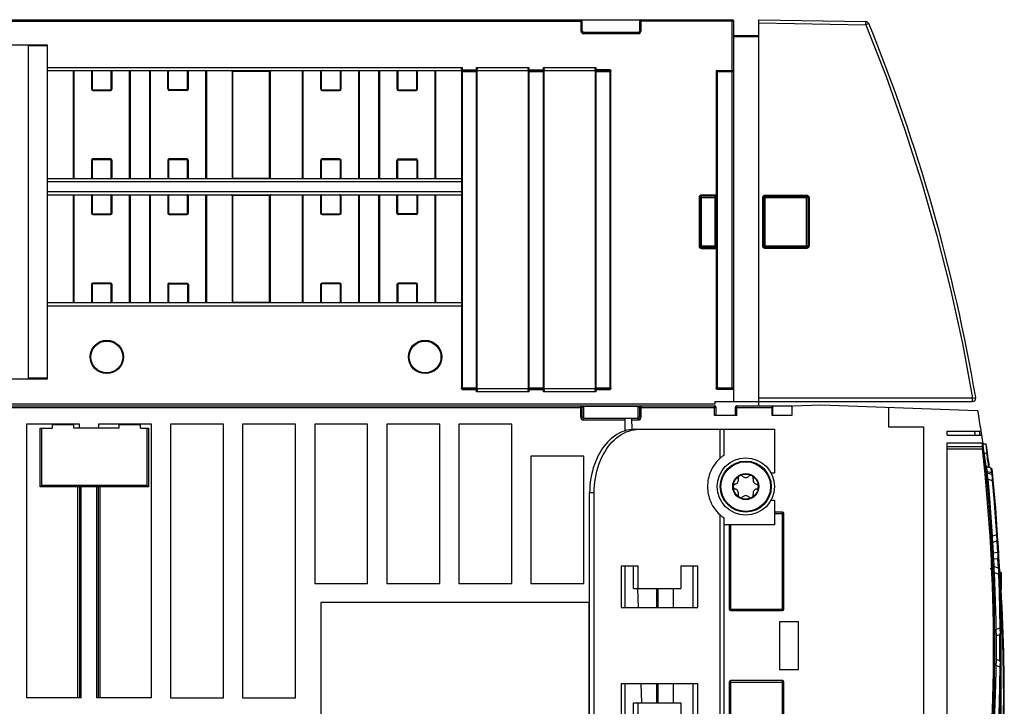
# Model space of a CAD drawing. Extents: x 0 to 420, y 0 to 297.
# Tile 14 of 45: x 162 to 193, y 65 to 87. Entities that reach past the tile are written whole.
import ezdxf

# ---------------------------------------------------------------- set-up
doc = ezdxf.new("R2010")
doc.units = 0
doc.header["$LTSCALE"] = 23.1
doc.layers.get('0').update_dxf_attribs({"linetype": 'CONTINUOUS'})

msp = doc.modelspace()

# ---------------------------------------------------------------- linework, layer by layer
at = {"color": 7, "linetype": 'CONTINUOUS'}
for p, q in [((151.839, 86.77), (184.389, 86.77)), ((179.679, 86.41), (179.679, 86.73)), ((181.479, 86.73), (181.479, 86.41)), ((184.439, 74.774), (184.439, 86.72)), ((185.23, 74.634), (185.23, 86.77)), ((185.23, 86.77), (188.589, 86.712)), ((181.439, 86.37), (179.719, 86.37)), ((184.439, 86.27), (185.23, 86.27)), ((162.879, 85.97), (158.479, 85.97)), ((162.279, 75.484), (162.279, 85.97)), ((162.879, 75.484), (162.879, 85.97)), ((162.879, 85.17), (175.879, 85.17)), ((163.679, 85.17), (163.679, 81.77)), ((164.279, 85.146), (164.279, 84.594)), ((164.879, 84.594), (164.879, 85.146)), ((165.479, 81.77), (165.479, 85.17)), ((166.079, 85.17), (166.079, 81.77)), ((166.679, 84.594), (166.679, 85.146)), ((167.279, 84.594), (167.279, 85.146)), ((167.879, 81.77), (167.879, 85.17)), ((168.679, 85.146), (168.679, 81.794)), ((169.879, 81.794), (169.879, 85.146)), ((170.879, 85.17), (170.879, 81.77)), ((171.479, 85.146), (171.479, 84.594)), ((172.079, 84.594), (172.079, 85.146)), ((172.679, 81.77), (172.679, 85.17)), ((173.279, 85.17), (173.279, 81.77)), ((173.879, 85.146), (173.879, 84.594)), ((174.479, 84.594), (174.479, 85.146)), ((175.079, 81.77), (175.079, 85.17)), ((175.879, 85.205), (175.879, 75.188)), ((176.355, 85.17), (175.903, 85.17)), ((176.379, 75.135), (176.379, 85.205)), ((176.379, 85.17), (177.979, 85.17)), ((177.979, 85.205), (177.979, 75.135)), ((178.455, 85.17), (178.003, 85.17)), ((178.479, 75.135), (178.479, 85.205)), ((178.479, 85.17), (180.079, 85.17)), ((180.079, 85.205), (180.079, 75.135)), ((180.555, 85.17), (180.103, 85.17)), ((180.579, 75.188), (180.579, 85.153)), ((183.889, 85.17), (183.889, 75.188)), ((183.889, 85.17), (184.415, 85.17)), ((183.889, 85.17), (183.913, 85.146)), ((164.303, 84.57), (164.855, 84.57)), ((167.255, 84.57), (166.703, 84.57)), ((171.503, 84.57), (172.055, 84.57)), ((173.903, 84.57), (174.455, 84.57)), ((164.279, 82.346), (164.279, 81.794)), ((164.855, 82.37), (164.303, 82.37)), ((164.879, 81.794), (164.879, 82.346)), ((166.679, 82.346), (166.679, 81.794)), ((167.255, 82.37), (166.703, 82.37)), ((167.279, 81.794), (167.279, 82.346)), ((171.479, 82.346), (171.479, 81.794)), ((172.055, 82.37), (171.503, 82.37)), ((172.079, 81.794), (172.079, 82.346)), ((173.879, 81.77), (173.879, 82.346)), ((173.903, 82.37), (174.455, 82.37)), ((174.479, 82.346), (174.479, 81.77)), ((175.879, 81.77), (162.879, 81.77)), ((162.879, 81.27), (175.879, 81.27)), ((163.679, 81.27), (163.679, 77.87)), ((164.279, 81.246), (164.279, 80.694)), ((164.879, 80.694), (164.879, 81.246)), ((165.479, 77.87), (165.479, 81.27)), ((166.079, 81.27), (166.079, 77.87)), ((166.679, 81.246), (166.679, 80.694)), ((167.279, 80.694), (167.279, 81.246)), ((167.879, 77.87), (167.879, 81.27)), ((168.679, 81.246), (168.679, 77.894)), ((169.879, 77.894), (169.879, 81.246)), ((170.879, 81.27), (170.879, 77.87)), ((171.479, 81.246), (171.479, 80.694)), ((172.079, 80.694), (172.079, 81.246)), ((172.679, 77.87), (172.679, 81.27)), ((173.279, 81.27), (173.279, 77.87)), ((173.879, 80.694), (173.879, 81.27)), ((174.479, 81.27), (174.479, 80.694)), ((175.079, 77.87), (175.079, 81.27)), ((183.389, 81.18), (183.389, 79.66)), ((183.849, 81.22), (183.429, 81.22)), ((185.389, 79.66), (185.389, 81.18)), ((185.429, 81.22), (186.723, 81.22)), ((186.763, 81.18), (186.763, 79.66)), ((164.303, 80.67), (164.855, 80.67)), ((166.703, 80.67), (167.255, 80.67)), ((171.503, 80.67), (172.055, 80.67)), ((174.455, 80.67), (173.903, 80.67)), ((183.429, 79.62), (183.849, 79.62)), ((186.723, 79.62), (185.429, 79.62)), ((164.279, 78.446), (164.279, 77.894)), ((164.855, 78.47), (164.303, 78.47)), ((164.879, 77.894), (164.879, 78.446)), ((166.679, 78.446), (166.679, 77.894)), ((166.703, 78.47), (167.255, 78.47)), ((167.279, 78.446), (167.279, 77.894)), ((171.479, 78.446), (171.479, 77.894)), ((172.055, 78.47), (171.503, 78.47)), ((172.079, 77.894), (172.079, 78.446)), ((173.879, 78.446), (173.879, 77.894)), ((174.455, 78.47), (173.903, 78.47)), ((174.479, 77.894), (174.479, 78.446)), ((175.879, 77.87), (162.879, 77.87)), ((158.479, 75.484), (162.879, 75.484)), ((175.903, 75.17), (176.355, 75.17)), ((177.979, 75.17), (176.379, 75.17)), ((178.003, 75.17), (178.455, 75.17)), ((180.079, 75.17), (178.479, 75.17)), ((180.103, 75.17), (180.555, 75.17)), ((183.913, 75.17), (184.414, 75.17)), ((140.439, 74.634), (183.835, 74.634)), ((183.839, 74.684), (151.839, 74.684)), ((179.679, 74.284), (179.679, 74.584)), ((181.479, 74.584), (181.479, 74.284)), ((183.839, 74.774), (191.942, 74.774)), ((183.839, 74.774), (183.839, 74.684)), ((183.885, 74.334), (183.885, 74.584)), ((184.485, 74.584), (184.485, 74.334)), ((184.535, 74.634), (186.24, 74.634)), ((185.665, 74.334), (185.665, 74.609)), ((186.265, 74.595), (186.265, 74.334)), ((187.169, 74.65), (186.289, 74.62)), ((192.089, 74.478), (187.169, 74.65)), ((189.301, 74.576), (189.301, 73.976)), ((184.535, 74.334), (183.835, 74.334)), ((186.265, 74.334), (185.64, 74.334)), ((162.215, 74.054), (162.215, 65.454)), ((163.879, 74.054), (162.215, 74.054)), ((163.019, 74.034), (163.019, 73.934)), ((163.699, 74.034), (163.019, 74.034)), ((163.699, 73.934), (163.699, 74.034)), ((163.879, 73.934), (163.879, 74.054)), ((164.479, 74.054), (164.479, 73.934)), ((166.143, 74.054), (164.479, 74.054)), ((165.119, 74.034), (165.119, 73.934)), ((165.799, 74.034), (165.119, 74.034)), ((165.799, 73.934), (165.799, 74.034)), ((166.143, 65.454), (166.143, 74.054)), ((166.743, 74.054), (166.743, 65.454)), ((168.407, 74.054), (166.743, 74.054)), ((168.407, 65.454), (168.407, 74.054)), ((169.007, 74.054), (169.007, 65.454)), ((170.671, 74.054), (169.007, 74.054)), ((170.671, 65.454), (170.671, 74.054)), ((171.271, 74.054), (171.271, 69.054)), ((172.935, 74.054), (171.271, 74.054)), ((172.935, 69.054), (172.935, 74.054)), ((173.535, 74.054), (173.535, 69.054)), ((175.199, 74.054), (173.535, 74.054)), ((175.199, 69.054), (175.199, 74.054)), ((175.799, 74.054), (175.799, 69.054)), ((177.463, 74.054), (175.799, 74.054)), ((177.463, 69.054), (177.463, 74.054)), ((181.429, 74.234), (179.729, 74.234)), ((181.025, 73.85), (181.025, 74.234)), ((181.25, 73.893), (181.238, 74.234)), ((189.301, 73.976), (190.401, 73.976)), ((190.401, 73.976), (190.401, 60.316)), ((162.649, 73.934), (163.019, 73.934)), ((162.699, 72.134), (162.699, 73.934)), ((165.119, 73.934), (163.699, 73.934)), ((165.799, 73.934), (166.049, 73.934)), ((165.999, 73.934), (165.999, 72.134)), ((181.324, 73.896), (185.715, 73.896)), ((184.128, 73.896), (184.128, 73.08)), ((185.715, 73.896), (185.715, 72.526)), ((191.139, 73.834), (192.187, 73.834)), ((191.139, 73.714), (191.139, 73.834)), ((191.139, 73.714), (192.211, 73.714)), ((191.139, 73.474), (192.241, 73.474)), ((191.139, 60.576), (191.139, 73.474)), ((191.139, 73.354), (192.247, 73.354)), ((192.353, 73.434), (192.27, 73.434)), ((179.727, 73.054), (178.063, 73.054)), ((178.063, 73.054), (178.063, 69.054)), ((179.727, 69.054), (179.727, 73.054)), ((184.128, 73.08), (184.125, 73.079)), ((192.523, 72.671), (192.385, 72.721)), ((185.604, 72.526), (185.715, 72.526)), ((192.542, 72.471), (192.405, 72.521)), ((162.699, 72.134), (162.649, 72.084)), ((165.999, 72.134), (162.699, 72.134)), ((163.879, 72.084), (163.879, 65.454)), ((164.479, 65.454), (164.479, 72.084)), ((165.999, 72.134), (166.049, 72.084)), ((192.429, 72.331), (192.555, 72.285)), ((179.91, 62.296), (179.91, 71.896)), ((180.051, 62.296), (180.051, 71.896)), ((185.604, 71.666), (185.715, 71.666)), ((185.715, 71.666), (185.715, 70.896)), ((185.965, 71.296), (185.715, 71.296)), ((186.015, 68.246), (186.015, 71.246)), ((184.128, 71.112), (184.128, 63.08)), ((185.715, 70.896), (184.128, 70.896)), ((184.295, 70.896), (184.295, 68.246)), ((192.689, 70.58), (192.57, 70.536)), ((192.532, 70.493), (192.533, 70.494)), ((192.585, 70.35), (192.697, 70.39)), ((192.751, 70.205), (192.736, 70.45)), ((192.763, 69.992), (192.751, 70.205)), ((192.788, 69.454), (192.777, 69.707)), ((181.43, 69.596), (180.899, 69.596)), ((180.899, 69.596), (180.899, 68.296)), ((181.025, 68.296), (181.025, 69.596)), ((181.288, 68.896), (181.288, 69.596)), ((181.43, 68.896), (181.43, 69.596)), ((183.304, 69.596), (182.773, 69.596)), ((182.773, 69.596), (182.773, 68.896)), ((183.162, 68.296), (183.162, 69.596)), ((183.304, 68.296), (183.304, 69.596)), ((192.492, 69.532), (192.57, 69.473)), ((192.748, 69.534), (192.619, 69.581)), ((192.63, 69.392), (192.753, 69.347)), ((192.79, 69.41), (192.788, 69.454)), ((192.839, 69.393), (192.798, 69.393)), ((192.839, 69.393), (192.839, 68.856)), ((171.271, 69.054), (172.935, 69.054)), ((173.535, 69.054), (175.199, 69.054)), ((175.799, 69.054), (177.463, 69.054)), ((178.063, 69.054), (179.727, 69.054)), ((192.839, 69.056), (192.824, 69.056)), ((181.288, 68.896), (182.773, 68.896)), ((181.446, 68.296), (181.425, 68.896)), ((182.015, 68.896), (182.015, 68.296)), ((182.538, 68.896), (182.538, 68.296)), ((171.459, 68.454), (171.459, 42.254)), ((179.899, 68.454), (171.459, 68.454)), ((179.899, 42.254), (179.899, 68.454)), ((180.899, 68.296), (183.304, 68.296)), ((184.345, 68.196), (185.965, 68.196)), ((186.475, 67.846), (185.875, 67.846)), ((185.875, 67.846), (185.875, 66.346)), ((186.475, 66.346), (186.475, 67.846)), ((192.798, 67.641), (192.687, 67.6)), ((192.689, 67.412), (192.799, 67.452)), ((192.799, 66.616), (192.689, 66.656)), ((185.875, 66.346), (186.475, 66.346)), ((192.687, 66.468), (192.798, 66.428)), ((183.304, 65.896), (180.899, 65.896)), ((180.899, 65.896), (180.899, 64.596)), ((181.025, 64.596), (181.025, 65.896)), ((181.551, 65.296), (181.53, 65.896)), ((182.015, 65.896), (182.015, 65.296)), ((182.538, 65.896), (182.538, 65.296)), ((183.162, 64.596), (183.162, 65.896)), ((183.304, 64.596), (183.304, 65.896)), ((184.295, 65.946), (184.295, 63.296)), ((185.965, 65.996), (184.345, 65.996)), ((186.015, 62.946), (186.015, 65.946)), ((192.834, 66.159), (192.834, 66.163)), ((163.929, 65.454), (162.215, 65.454)), ((166.143, 65.454), (164.429, 65.454)), ((166.743, 65.454), (168.407, 65.454)), ((169.007, 65.454), (170.671, 65.454)), ((181.288, 65.296), (182.773, 65.296)), ((181.288, 64.596), (181.288, 65.296)), ((181.43, 64.596), (181.43, 65.296)), ((182.773, 65.296), (182.773, 64.596)), ((192.838, 65.563), (192.838, 65.567))]:
    msp.add_line(p, q, dxfattribs=at)
at = {"color": 9, "linetype": 'CONTINUOUS'}
for p, q in [((151.839, 86.72), (179.679, 86.72)), ((179.639, 86.41), (179.639, 86.77)), ((184.439, 86.72), (181.479, 86.72)), ((181.519, 86.77), (181.519, 86.41)), ((184.389, 75.17), (184.389, 86.77)), ((185.23, 86.67), (188.588, 86.612)), ((188.588, 86.612), (188.589, 86.643)), ((188.653, 86.638), (188.588, 86.612)), ((188.589, 86.682), (188.589, 86.701)), ((188.589, 86.643), (188.589, 86.682)), ((188.675, 86.648), (188.653, 86.638)), ((179.639, 86.41), (179.679, 86.41)), ((179.719, 86.37), (179.719, 86.33)), ((181.439, 86.33), (179.719, 86.33)), ((181.439, 86.33), (181.439, 86.37)), ((181.479, 86.41), (181.519, 86.41)), ((184.439, 86.245), (185.23, 86.245)), ((162.879, 85.945), (162.279, 85.945)), ((162.879, 85.27), (175.903, 85.27)), ((163.703, 85.17), (163.703, 81.77)), ((164.255, 85.146), (164.255, 84.594)), ((164.279, 85.146), (164.255, 85.146)), ((164.879, 85.146), (164.903, 85.146)), ((164.903, 84.594), (164.903, 85.146)), ((165.455, 81.77), (165.455, 85.17)), ((166.103, 85.17), (166.103, 81.77)), ((166.655, 84.594), (166.655, 85.146)), ((166.655, 85.146), (166.679, 85.146)), ((167.279, 85.146), (167.303, 85.146)), ((167.303, 84.594), (167.303, 85.146)), ((167.855, 81.77), (167.855, 85.17)), ((169.879, 85.146), (168.679, 85.146)), ((168.703, 81.77), (168.703, 85.17)), ((169.855, 81.77), (169.855, 85.17)), ((170.903, 85.17), (170.903, 81.77)), ((171.455, 85.146), (171.455, 84.594)), ((171.479, 85.146), (171.455, 85.146)), ((172.079, 85.146), (172.103, 85.146)), ((172.103, 84.594), (172.103, 85.146)), ((172.655, 81.77), (172.655, 85.17)), ((173.303, 85.17), (173.303, 81.77)), ((173.855, 85.146), (173.855, 84.594)), ((173.879, 85.146), (173.855, 85.146)), ((174.479, 85.146), (174.503, 85.146)), ((174.503, 84.594), (174.503, 85.146)), ((175.055, 81.77), (175.055, 85.17)), ((175.879, 85.194), (176.379, 85.194)), ((175.879, 85.145), (176.379, 85.145)), ((175.903, 85.27), (175.903, 75.146)), ((176.355, 75.07), (176.355, 85.27)), ((176.355, 85.27), (178.003, 85.27)), ((177.979, 85.194), (178.479, 85.194)), ((177.979, 85.145), (178.479, 85.145)), ((178.003, 85.27), (178.003, 75.07)), ((178.455, 75.07), (178.455, 85.27)), ((178.455, 85.27), (180.103, 85.27)), ((180.555, 85.194), (180.079, 85.194)), ((180.079, 85.145), (180.579, 85.145)), ((180.103, 85.27), (180.103, 75.07)), ((180.555, 75.146), (180.555, 85.194)), ((183.913, 85.146), (183.913, 75.146)), ((183.913, 85.146), (184.439, 85.146)), ((164.279, 84.594), (164.255, 84.594)), ((164.303, 84.57), (164.303, 84.546)), ((164.303, 84.546), (164.855, 84.546)), ((164.855, 84.57), (164.855, 84.546)), ((164.879, 84.594), (164.903, 84.594)), ((166.655, 84.594), (166.679, 84.594)), ((166.703, 84.57), (166.703, 84.546)), ((167.255, 84.546), (166.703, 84.546)), ((167.255, 84.546), (167.255, 84.57)), ((167.279, 84.594), (167.303, 84.594)), ((171.479, 84.594), (171.455, 84.594)), ((171.503, 84.57), (171.503, 84.546)), ((171.503, 84.546), (172.055, 84.546)), ((172.055, 84.57), (172.055, 84.546)), ((172.079, 84.594), (172.103, 84.594)), ((173.879, 84.594), (173.855, 84.594)), ((173.903, 84.57), (173.903, 84.546)), ((173.903, 84.546), (174.455, 84.546)), ((174.455, 84.57), (174.455, 84.546)), ((174.479, 84.594), (174.503, 84.594)), ((164.255, 82.346), (164.255, 81.794)), ((164.279, 82.346), (164.255, 82.346)), ((164.303, 82.37), (164.303, 82.394)), ((164.855, 82.394), (164.303, 82.394)), ((164.855, 82.37), (164.855, 82.394)), ((164.879, 82.346), (164.903, 82.346)), ((164.903, 81.794), (164.903, 82.346)), ((166.655, 82.346), (166.655, 81.794)), ((166.679, 82.346), (166.655, 82.346)), ((166.703, 82.37), (166.703, 82.394)), ((167.255, 82.394), (166.703, 82.394)), ((167.255, 82.37), (167.255, 82.394)), ((167.279, 82.346), (167.303, 82.346)), ((167.303, 81.794), (167.303, 82.346)), ((171.455, 82.346), (171.455, 81.794)), ((171.479, 82.346), (171.455, 82.346)), ((171.503, 82.37), (171.503, 82.394)), ((172.055, 82.394), (171.503, 82.394)), ((172.055, 82.37), (172.055, 82.394)), ((172.079, 82.346), (172.103, 82.346)), ((172.103, 81.794), (172.103, 82.346)), ((173.855, 81.77), (173.855, 82.346)), ((173.855, 82.346), (173.879, 82.346)), ((173.903, 82.394), (173.903, 82.37)), ((173.903, 82.394), (174.455, 82.394)), ((174.455, 82.394), (174.455, 82.37)), ((174.503, 82.346), (174.479, 82.346)), ((174.503, 82.346), (174.503, 81.77)), ((164.279, 81.794), (164.255, 81.794)), ((164.879, 81.794), (164.903, 81.794)), ((166.679, 81.794), (166.655, 81.794)), ((167.279, 81.794), (167.303, 81.794)), ((168.679, 81.794), (169.879, 81.794)), ((171.479, 81.794), (171.455, 81.794)), ((172.079, 81.794), (172.103, 81.794)), ((175.879, 81.67), (162.879, 81.67)), ((162.879, 81.37), (175.879, 81.37)), ((163.703, 81.27), (163.703, 77.87)), ((164.255, 81.246), (164.255, 80.694)), ((164.279, 81.246), (164.255, 81.246)), ((164.879, 81.246), (164.903, 81.246)), ((164.903, 80.694), (164.903, 81.246)), ((165.455, 77.87), (165.455, 81.27)), ((166.103, 81.27), (166.103, 77.87)), ((166.655, 81.246), (166.655, 80.694)), ((166.679, 81.246), (166.655, 81.246)), ((167.279, 81.246), (167.303, 81.246)), ((167.303, 80.694), (167.303, 81.246)), ((167.855, 77.87), (167.855, 81.27)), ((169.879, 81.246), (168.679, 81.246)), ((168.703, 77.87), (168.703, 81.27)), ((169.855, 77.87), (169.855, 81.27)), ((170.903, 81.27), (170.903, 77.87)), ((171.455, 81.246), (171.455, 80.694)), ((171.479, 81.246), (171.455, 81.246)), ((172.079, 81.246), (172.103, 81.246)), ((172.103, 80.694), (172.103, 81.246)), ((172.655, 77.87), (172.655, 81.27)), ((173.303, 81.27), (173.303, 77.87)), ((173.855, 80.694), (173.855, 81.27)), ((174.503, 81.27), (174.503, 80.694)), ((175.055, 77.87), (175.055, 81.27)), ((183.349, 81.18), (183.349, 79.66)), ((183.349, 81.18), (183.889, 81.18)), ((183.429, 79.58), (183.429, 81.26)), ((183.849, 81.26), (183.429, 81.26)), ((183.849, 79.58), (183.849, 81.26)), ((185.349, 79.66), (185.349, 81.18)), ((185.349, 81.18), (186.803, 81.18)), ((185.429, 81.26), (185.429, 81.243)), ((185.429, 81.26), (186.723, 81.26)), ((185.429, 79.62), (185.429, 81.22)), ((186.723, 81.26), (186.723, 81.243)), ((186.723, 79.62), (186.723, 81.22)), ((186.803, 81.18), (186.803, 79.66)), ((164.279, 80.694), (164.255, 80.694)), ((164.303, 80.67), (164.303, 80.646)), ((164.303, 80.646), (164.855, 80.646)), ((164.855, 80.67), (164.855, 80.646)), ((164.879, 80.694), (164.903, 80.694)), ((166.679, 80.694), (166.655, 80.694)), ((166.703, 80.67), (166.703, 80.646)), ((166.703, 80.646), (167.255, 80.646)), ((167.255, 80.67), (167.255, 80.646)), ((167.279, 80.694), (167.303, 80.694)), ((171.479, 80.694), (171.455, 80.694)), ((171.503, 80.67), (171.503, 80.646)), ((171.503, 80.646), (172.055, 80.646)), ((172.055, 80.67), (172.055, 80.646)), ((172.079, 80.694), (172.103, 80.694)), ((173.855, 80.694), (173.879, 80.694)), ((173.903, 80.646), (173.903, 80.67)), ((174.455, 80.646), (173.903, 80.646)), ((174.455, 80.646), (174.455, 80.67)), ((174.503, 80.694), (174.479, 80.694)), ((183.349, 79.66), (183.889, 79.66)), ((183.429, 79.58), (183.849, 79.58)), ((185.349, 79.66), (186.803, 79.66)), ((186.723, 79.58), (185.429, 79.58)), ((186.723, 79.598), (186.723, 79.612)), ((186.723, 79.58), (186.723, 79.598)), ((164.255, 78.446), (164.255, 77.894)), ((164.279, 78.446), (164.255, 78.446)), ((164.303, 78.47), (164.303, 78.494)), ((164.855, 78.494), (164.303, 78.494)), ((164.855, 78.47), (164.855, 78.494)), ((164.879, 78.446), (164.903, 78.446)), ((164.903, 77.894), (164.903, 78.446)), ((166.655, 78.446), (166.655, 77.894)), ((166.679, 78.446), (166.655, 78.446)), ((166.703, 78.494), (166.703, 78.47)), ((166.703, 78.494), (167.255, 78.494)), ((167.255, 78.47), (167.255, 78.494)), ((167.303, 78.446), (167.279, 78.446)), ((167.303, 78.446), (167.303, 77.894)), ((171.455, 78.446), (171.455, 77.894)), ((171.479, 78.446), (171.455, 78.446)), ((171.503, 78.47), (171.503, 78.494)), ((172.055, 78.494), (171.503, 78.494)), ((172.055, 78.47), (172.055, 78.494)), ((172.079, 78.446), (172.103, 78.446)), ((172.103, 77.894), (172.103, 78.446)), ((173.855, 78.446), (173.855, 77.894)), ((173.879, 78.446), (173.855, 78.446)), ((173.903, 78.47), (173.903, 78.494)), ((174.455, 78.494), (173.903, 78.494)), ((174.455, 78.47), (174.455, 78.494)), ((174.479, 78.446), (174.503, 78.446)), ((174.503, 77.894), (174.503, 78.446)), ((175.879, 77.77), (162.879, 77.77)), ((164.279, 77.894), (164.255, 77.894)), ((164.879, 77.894), (164.903, 77.894)), ((166.679, 77.894), (166.655, 77.894)), ((167.303, 77.894), (167.279, 77.894)), ((168.679, 77.894), (169.879, 77.894)), ((171.479, 77.894), (171.455, 77.894)), ((172.079, 77.894), (172.103, 77.894)), ((173.879, 77.894), (173.855, 77.894)), ((174.479, 77.894), (174.503, 77.894)), ((162.279, 75.509), (162.879, 75.509)), ((175.879, 75.195), (176.379, 75.195)), ((177.979, 75.195), (178.479, 75.195)), ((180.079, 75.195), (180.579, 75.195)), ((183.889, 75.195), (184.439, 75.195)), ((175.903, 75.146), (176.379, 75.146)), ((178.003, 75.07), (176.355, 75.07)), ((177.979, 75.146), (178.479, 75.146)), ((180.103, 75.07), (178.455, 75.07)), ((180.079, 75.146), (180.555, 75.146)), ((184.414, 75.146), (183.913, 75.146)), ((184.414, 75.17), (184.414, 75.146)), ((191.943, 74.874), (185.23, 74.874)), ((191.943, 74.874), (192.022, 74.888)), ((191.943, 74.829), (191.943, 74.874)), ((192.022, 74.888), (192.039, 74.891)), ((192.039, 74.891), (192.041, 74.891)), ((141.19, 74.584), (179.679, 74.584)), ((179.629, 74.284), (179.629, 74.634)), ((179.729, 74.184), (179.729, 74.634)), ((179.729, 74.62), (181.429, 74.62)), ((181.429, 74.184), (181.429, 74.634)), ((181.479, 74.584), (183.885, 74.584)), ((181.529, 74.284), (181.529, 74.634)), ((183.835, 74.334), (183.835, 74.634)), ((184.485, 74.584), (185.665, 74.584)), ((184.535, 74.334), (184.535, 74.634)), ((185.64, 74.334), (185.64, 74.634)), ((191.943, 74.803), (191.943, 74.829)), ((179.629, 74.284), (179.679, 74.284)), ((181.529, 74.284), (181.479, 74.284)), ((181.025, 74.184), (179.729, 74.184)), ((181.429, 74.184), (181.24, 74.184)), ((162.649, 72.084), (162.649, 73.934)), ((166.049, 73.934), (166.049, 72.084)), ((184.011, 72.987), (184.011, 73.896)), ((192.247, 73.354), (192.251, 73.274)), ((192.261, 73.356), (192.261, 73.351)), ((192.353, 73.434), (192.379, 73.241)), ((192.251, 73.274), (191.139, 73.274)), ((192.291, 73.279), (192.251, 73.274)), ((192.393, 73.134), (192.312, 73.134)), ((192.379, 73.241), (192.393, 73.134)), ((192.412, 73.137), (192.393, 73.134)), ((192.401, 72.563), (192.385, 72.721)), ((192.401, 72.563), (192.382, 72.574)), ((192.4, 72.524), (192.4, 72.532)), ((192.537, 72.526), (192.401, 72.563)), ((192.537, 72.526), (192.523, 72.671)), ((192.537, 72.526), (192.543, 72.503)), ((192.543, 72.503), (192.547, 72.469)), ((166.049, 72.084), (162.649, 72.084)), ((163.829, 65.454), (163.829, 72.134)), ((163.929, 65.454), (163.929, 72.134)), ((164.429, 65.454), (164.429, 72.134)), ((164.529, 65.454), (164.529, 72.134)), ((192.39, 72.327), (192.429, 72.331)), ((192.555, 72.285), (192.594, 72.289)), ((180.051, 71.896), (179.91, 71.896)), ((184.011, 62.987), (184.011, 71.205)), ((185.715, 71.246), (186.015, 71.246)), ((185.965, 68.196), (185.965, 71.296)), ((184.345, 68.196), (184.345, 70.896)), ((192.57, 70.536), (192.531, 70.534)), ((192.728, 70.582), (192.689, 70.58)), ((192.6, 70.004), (192.58, 70.346)), ((192.702, 70.391), (192.723, 70.02)), ((192.723, 70.02), (192.6, 70.004)), ((192.613, 69.822), (192.729, 69.836)), ((192.624, 69.579), (192.613, 69.822)), ((192.729, 69.836), (192.743, 69.536)), ((192.591, 69.39), (192.63, 69.392)), ((192.753, 69.347), (192.793, 69.348)), ((192.839, 69.368), (192.799, 69.368)), ((192.839, 69.31), (192.803, 69.31)), ((192.839, 69.243), (192.808, 69.243)), ((192.839, 69.193), (192.813, 69.193)), ((192.839, 68.999), (192.827, 68.999)), ((182.065, 68.296), (182.065, 68.896)), ((192.819, 68.812), (192.819, 68.805)), ((184.295, 68.246), (186.015, 68.246)), ((192.837, 67.641), (192.798, 67.641)), ((192.798, 66.428), (192.837, 66.427)), ((182.065, 65.296), (182.065, 65.896)), ((184.295, 65.946), (186.015, 65.946)), ((184.345, 63.296), (184.345, 65.996)), ((185.965, 62.896), (185.965, 65.996)), ((192.818, 65.202), (192.818, 65.19))]:
    msp.add_line(p, q, dxfattribs=at)
for points in [[(188.589, 86.701), (188.589, 86.707), (188.589, 86.71), (188.589, 86.712)], [(188.68, 86.649), (188.679, 86.649), (188.675, 86.648)], [(188.588, 86.612), (189.223, 84.985), (189.807, 83.339), (190.34, 81.674), (190.821, 79.992), (191.248, 78.297), (191.622, 76.591), (191.943, 74.874)], [(185.349, 81.18), (185.35, 81.193), (185.353, 81.205), (185.358, 81.217), (185.364, 81.227), (185.372, 81.237), (185.382, 81.245), (185.393, 81.252), (185.404, 81.256), (185.416, 81.259), (185.429, 81.26)], [(185.429, 81.243), (185.429, 81.229), (185.429, 81.224), (185.429, 81.221), (185.429, 81.22)], [(186.723, 81.26), (186.735, 81.259), (186.748, 81.256), (186.759, 81.252), (186.77, 81.245), (186.779, 81.237), (186.788, 81.227), (186.794, 81.217), (186.799, 81.205), (186.802, 81.193), (186.803, 81.18)], [(186.723, 81.243), (186.723, 81.229), (186.723, 81.224), (186.723, 81.221), (186.723, 81.22)], [(185.429, 79.58), (185.416, 79.581), (185.404, 79.584), (185.393, 79.589), (185.382, 79.596), (185.372, 79.604), (185.364, 79.613), (185.358, 79.624), (185.353, 79.636), (185.35, 79.648), (185.349, 79.66)], [(185.429, 79.612), (185.429, 79.616), (185.429, 79.619), (185.429, 79.62)], [(185.429, 79.58), (185.429, 79.589), (185.429, 79.598), (185.429, 79.612)], [(186.803, 79.66), (186.802, 79.648), (186.799, 79.636), (186.794, 79.624), (186.788, 79.613), (186.779, 79.604), (186.77, 79.596), (186.759, 79.589), (186.748, 79.584), (186.735, 79.581), (186.723, 79.58)], [(186.723, 79.612), (186.723, 79.616), (186.723, 79.619), (186.723, 79.62)], [(179.729, 74.62), (179.723, 74.619), (179.718, 74.619), (179.712, 74.618), (179.706, 74.616), (179.701, 74.614), (179.695, 74.611), (179.69, 74.607), (179.685, 74.602), (179.682, 74.597), (179.679, 74.591), (179.679, 74.584)], [(181.479, 74.584), (181.478, 74.591), (181.475, 74.597), (181.472, 74.602), (181.467, 74.607), (181.462, 74.611), (181.456, 74.614), (181.451, 74.616), (181.445, 74.618), (181.439, 74.619), (181.434, 74.619), (181.429, 74.62)], [(191.942, 74.774), (191.942, 74.775), (191.942, 74.779), (191.943, 74.785), (191.943, 74.803)], [(192.382, 72.574), (192.368, 72.591), (192.362, 72.612)], [(192.4, 72.532), (192.399, 72.546), (192.399, 72.556), (192.401, 72.563)], [(192.429, 72.331), (192.421, 72.37), (192.415, 72.405), (192.41, 72.435), (192.407, 72.461), (192.404, 72.482), (192.402, 72.499), (192.402, 72.512), (192.403, 72.519), (192.405, 72.521)], [(192.576, 72.477), (192.57, 72.497), (192.556, 72.515), (192.537, 72.526)], [(192.542, 72.471), (192.547, 72.461), (192.551, 72.434), (192.554, 72.394), (192.555, 72.344), (192.555, 72.285)], [(192.555, 72.285), (192.605, 71.717), (192.65, 71.149), (192.689, 70.58)], [(192.585, 70.35), (192.58, 70.358), (192.575, 70.383), (192.572, 70.425), (192.571, 70.477), (192.57, 70.536)], [(192.689, 70.58), (192.696, 70.521), (192.701, 70.469), (192.703, 70.428), (192.701, 70.401), (192.697, 70.39)], [(192.6, 70.004), (192.58, 70.01), (192.566, 70.019), (192.56, 70.031)], [(192.613, 69.822), (192.606, 69.85), (192.601, 69.885), (192.599, 69.926), (192.598, 69.965), (192.6, 70.004)], [(192.763, 69.992), (192.757, 70.004), (192.743, 70.014), (192.723, 70.02)], [(192.723, 70.02), (192.73, 69.97), (192.734, 69.919), (192.733, 69.872), (192.729, 69.836)], [(192.574, 69.77), (192.578, 69.791), (192.591, 69.81), (192.613, 69.822)], [(192.729, 69.836), (192.75, 69.847), (192.764, 69.865), (192.768, 69.887)], [(192.63, 69.392), (192.622, 69.457), (192.617, 69.509), (192.615, 69.55), (192.616, 69.573), (192.619, 69.581)], [(192.748, 69.534), (192.752, 69.523), (192.755, 69.496), (192.757, 69.456), (192.756, 69.405), (192.753, 69.347)], [(192.753, 69.347), (192.774, 68.778), (192.789, 68.209), (192.798, 67.641)], [(192.798, 67.641), (192.803, 67.582), (192.805, 67.53), (192.805, 67.489), (192.803, 67.463), (192.799, 67.452)], [(192.799, 66.616), (192.801, 66.888), (192.801, 67.177), (192.799, 67.452)], [(192.799, 66.616), (192.803, 66.605), (192.806, 66.578), (192.805, 66.537), (192.803, 66.486), (192.798, 66.428)], [(192.798, 66.428), (192.789, 65.859), (192.774, 65.29), (192.753, 64.722)]]:
    msp.add_lwpolyline(points, dxfattribs=at)
at = {"color": 7, "linetype": 'CONTINUOUS'}
for points in [[(175.879, 85.205), (175.879, 85.213), (175.881, 85.221), (175.885, 85.231), (175.889, 85.242), (175.895, 85.255), (175.903, 85.27)], [(176.355, 85.27), (176.361, 85.257), (176.366, 85.246), (176.371, 85.236), (176.374, 85.227), (176.377, 85.219), (176.378, 85.211), (176.379, 85.205)], [(177.979, 85.205), (177.979, 85.213), (177.981, 85.221), (177.985, 85.231), (177.989, 85.242), (177.995, 85.255), (178.003, 85.27)], [(178.455, 85.27), (178.461, 85.257), (178.466, 85.246), (178.471, 85.236), (178.474, 85.227), (178.477, 85.219), (178.478, 85.211), (178.479, 85.205)], [(180.079, 85.205), (180.079, 85.213), (180.081, 85.221), (180.085, 85.231), (180.089, 85.242), (180.095, 85.255), (180.103, 85.27)], [(180.555, 85.194), (180.562, 85.187), (180.568, 85.18), (180.572, 85.173), (180.576, 85.166)], [(180.576, 85.166), (180.578, 85.159), (180.579, 85.153)], [(175.881, 75.175), (175.879, 75.181), (175.879, 75.188)], [(180.579, 75.188), (180.578, 75.181), (180.576, 75.175)], [(183.891, 75.175), (183.889, 75.181), (183.889, 75.188)], [(175.903, 75.146), (175.895, 75.153), (175.889, 75.161), (175.884, 75.168), (175.881, 75.175)], [(176.379, 75.135), (176.378, 75.128), (176.376, 75.119), (176.372, 75.109), (176.368, 75.098), (176.362, 75.085), (176.355, 75.07)], [(178.003, 75.07), (177.996, 75.083), (177.991, 75.094), (177.986, 75.105), (177.983, 75.114), (177.981, 75.122), (177.979, 75.129), (177.979, 75.135)], [(178.479, 75.135), (178.478, 75.128), (178.476, 75.119), (178.472, 75.109), (178.468, 75.098), (178.462, 75.085), (178.455, 75.07)], [(180.103, 75.07), (180.096, 75.083), (180.091, 75.094), (180.086, 75.105), (180.083, 75.114), (180.081, 75.122), (180.079, 75.129), (180.079, 75.135)], [(180.576, 75.175), (180.573, 75.168), (180.568, 75.161), (180.562, 75.153), (180.555, 75.146)], [(183.913, 75.146), (183.905, 75.153), (183.899, 75.161), (183.894, 75.168), (183.891, 75.175)], [(181.324, 73.896), (181.242, 73.893), (181.16, 73.883), (181.078, 73.866), (180.998, 73.842), (180.918, 73.812), (180.84, 73.776), (180.764, 73.733), (180.689, 73.683), (180.617, 73.628), (180.547, 73.567), (180.479, 73.5), (180.415, 73.428), (180.353, 73.351), (180.295, 73.269), (180.24, 73.182), (180.189, 73.091), (180.142, 72.995), (180.099, 72.896), (180.06, 72.794), (180.025, 72.688), (179.995, 72.58), (179.969, 72.47), (179.948, 72.357), (179.931, 72.244), (179.919, 72.128), (179.912, 72.013), (179.91, 71.896)], [(180.051, 71.896), (180.053, 72.013), (180.061, 72.128), (180.072, 72.244), (180.089, 72.357), (180.11, 72.47), (180.136, 72.58), (180.167, 72.688), (180.201, 72.794), (180.24, 72.896), (180.284, 72.995), (180.331, 73.091), (180.382, 73.182), (180.437, 73.269), (180.495, 73.351), (180.556, 73.428), (180.621, 73.5), (180.688, 73.567), (180.758, 73.628), (180.83, 73.683), (180.905, 73.733), (180.981, 73.776), (181.06, 73.812), (181.139, 73.842), (181.22, 73.866), (181.301, 73.883)], [(181.301, 73.883), (181.383, 73.893), (181.465, 73.896)], [(184.125, 73.079), (184.121, 73.076), (184.114, 73.071), (184.106, 73.065), (184.095, 73.057), (184.082, 73.047), (184.068, 73.035), (184.051, 73.022), (184.032, 73.006), (184.011, 72.987)], [(184.011, 72.987), (183.949, 72.927), (183.897, 72.87), (183.852, 72.813), (183.812, 72.755), (183.775, 72.696), (183.743, 72.636), (183.714, 72.576), (183.69, 72.515), (183.669, 72.455), (183.652, 72.395), (183.638, 72.335), (183.628, 72.274), (183.62, 72.214), (183.616, 72.155), (183.615, 72.096)], [(192.385, 72.721), (192.375, 72.726), (192.366, 72.732), (192.358, 72.74), (192.352, 72.75), (192.348, 72.76), (192.346, 72.772)], [(192.562, 72.621), (192.56, 72.632), (192.556, 72.642), (192.549, 72.652), (192.541, 72.66), (192.532, 72.667), (192.523, 72.671)], [(183.615, 72.096), (183.616, 72.038), (183.62, 71.979), (183.628, 71.918), (183.638, 71.858), (183.652, 71.798), (183.669, 71.737), (183.69, 71.677), (183.714, 71.617), (183.743, 71.557), (183.775, 71.496), (183.812, 71.437), (183.852, 71.379), (183.897, 71.323), (183.949, 71.265), (184.011, 71.205)], [(192.57, 70.536), (192.53, 71.135), (192.482, 71.734), (192.429, 72.331)], [(184.011, 71.205), (184.032, 71.187), (184.051, 71.171), (184.068, 71.157), (184.082, 71.145), (184.095, 71.136), (184.106, 71.128), (184.114, 71.122), (184.121, 71.117), (184.125, 71.114), (184.128, 71.112)], [(192.67, 68.058), (192.668, 68.195), (192.652, 68.793), (192.63, 69.392)], [(192.63, 64.677), (192.652, 65.275), (192.668, 65.873), (192.671, 66.094)]]:
    msp.add_lwpolyline(points, dxfattribs=at)
at = {"color": 9, "linetype": 'CONTINUOUS'}
for centre, radius in [((164.739, 76.17), 0.524), ((174.739, 76.17), 0.524), ((184.815, 72.096), 0.779)]:
    msp.add_circle(centre, radius, dxfattribs=at)
at = {"color": 7, "linetype": 'CONTINUOUS'}
for centre, radius in [((164.739, 76.17), 0.5), ((174.739, 76.17), 0.5), ((184.815, 72.096), 0.9), ((184.815, 72.096), 0.8), ((184.815, 72.096), 0.41), ((184.815, 72.096), 0.395)]:
    msp.add_circle(centre, radius, dxfattribs=at)
for centre, radius, start, end in [((179.639, 86.73), 0.04, 0, 90), ((181.519, 86.73), 0.04, 90, 180), ((184.389, 86.72), 0.05, 0, 90), ((188.587, 86.612), 0.1, 22.2204, 89), ((136.839, 65.472), 56, 9.6831, 22.2204), ((179.719, 86.41), 0.04, 180, 270), ((181.439, 86.41), 0.04, 270, 360), ((164.303, 85.146), 0.024, 90, 180), ((164.855, 85.146), 0.024, 0, 74.7667), ((166.703, 85.146), 0.024, 90, 180), ((167.255, 85.146), 0.024, 0, 74.7667), ((168.655, 85.146), 0.024, 0, 77.1429), ((169.903, 85.146), 0.024, 90, 180), ((171.503, 85.146), 0.024, 90, 180), ((172.055, 85.146), 0.024, 0, 74.7667), ((173.903, 85.146), 0.024, 90, 180), ((174.455, 85.146), 0.024, 0, 90), ((175.903, 85.146), 0.024, 90, 180), ((176.355, 85.146), 0.024, 0, 90), ((178.003, 85.146), 0.024, 90, 180), ((178.455, 85.146), 0.024, 0, 90), ((180.103, 85.146), 0.024, 90, 180), ((180.555, 85.146), 0.024, 0, 90), ((184.415, 85.146), 0.024, 0, 90), ((164.303, 84.594), 0.024, 180, 270), ((164.855, 84.594), 0.024, 270, 360), ((166.703, 84.594), 0.024, 180, 270), ((167.255, 84.594), 0.024, 270, 360), ((171.503, 84.594), 0.024, 180, 270), ((172.055, 84.594), 0.024, 270, 360), ((173.903, 84.594), 0.024, 180, 270), ((174.455, 84.594), 0.024, 270, 360), ((164.303, 82.346), 0.024, 90, 180), ((164.855, 82.346), 0.024, 0, 90), ((166.703, 82.346), 0.024, 90, 180), ((167.255, 82.346), 0.024, 0, 90), ((171.503, 82.346), 0.024, 90, 180), ((172.055, 82.346), 0.024, 0, 90), ((173.903, 82.346), 0.024, 90, 180), ((174.455, 82.346), 0.024, 0, 90), ((164.303, 81.794), 0.024, 180, 254.7667), ((164.855, 81.794), 0.024, 270, 360), ((166.703, 81.794), 0.024, 180, 254.7667), ((167.255, 81.794), 0.024, 270, 360), ((168.655, 81.794), 0.024, 270, 360), ((169.903, 81.794), 0.024, 180, 257.1429), ((171.503, 81.794), 0.024, 180, 254.7667), ((172.055, 81.794), 0.024, 270, 360), ((164.303, 81.246), 0.024, 90, 180), ((164.855, 81.246), 0.024, 0, 74.7667), ((166.703, 81.246), 0.024, 90, 180), ((167.255, 81.246), 0.024, 0, 90), ((168.655, 81.246), 0.024, 0, 77.1429), ((169.903, 81.246), 0.024, 90, 180), ((171.503, 81.246), 0.024, 90, 180), ((172.055, 81.246), 0.024, 0, 90), ((183.429, 81.18), 0.04, 90, 180), ((183.849, 81.18), 0.04, 10.2858, 90), ((185.429, 81.18), 0.04, 90.0012, 180.0011), ((186.723, 81.18), 0.04, 0.0012, 90.0011), ((164.303, 80.694), 0.024, 180, 270), ((164.855, 80.694), 0.024, 270, 360), ((166.703, 80.694), 0.024, 180, 270), ((167.255, 80.694), 0.024, 270, 360), ((171.503, 80.694), 0.024, 180, 270), ((172.055, 80.694), 0.024, 270, 360), ((173.903, 80.694), 0.024, 180, 270), ((174.455, 80.694), 0.024, 270, 360), ((183.429, 79.66), 0.04, 180, 270), ((183.849, 79.66), 0.04, 270, 349.7059), ((185.429, 79.66), 0.04, 180.0012, 270.0011), ((186.723, 79.66), 0.04, 270.0012, 0.0011), ((164.303, 78.446), 0.024, 90, 180), ((164.855, 78.446), 0.024, 0, 90), ((166.703, 78.446), 0.024, 90, 180), ((167.255, 78.446), 0.024, 0, 90), ((171.503, 78.446), 0.024, 90, 180), ((172.055, 78.446), 0.024, 0, 90), ((173.903, 78.446), 0.024, 90, 180), ((174.455, 78.446), 0.024, 0, 90), ((164.303, 77.894), 0.024, 180, 254.7667), ((164.855, 77.894), 0.024, 270, 360), ((166.703, 77.894), 0.024, 180, 270), ((167.255, 77.894), 0.024, 270, 360), ((168.655, 77.894), 0.024, 270, 360), ((169.903, 77.894), 0.024, 180, 257.1429), ((171.503, 77.894), 0.024, 180, 270), ((172.055, 77.894), 0.024, 270, 360), ((173.903, 77.894), 0.024, 180, 270), ((174.455, 77.894), 0.024, 270, 360), ((175.903, 75.194), 0.024, 180, 270), ((176.355, 75.194), 0.024, 270, 360), ((178.003, 75.194), 0.024, 180, 270), ((178.455, 75.194), 0.024, 270, 360), ((180.103, 75.194), 0.024, 180, 270), ((180.555, 75.194), 0.024, 270, 360), ((183.913, 75.194), 0.024, 180, 270), ((184.414, 75.195), 0.025, 270, 360), ((191.942, 74.874), 0.1, 270, 9.6831), ((179.629, 74.584), 0.05, 0, 90), ((181.529, 74.584), 0.05, 90, 180), ((183.835, 74.584), 0.05, 0, 90), ((184.535, 74.584), 0.05, 90, 180), ((185.64, 74.609), 0.025, 0, 90), ((186.24, 74.609), 0.025, 0, 90), ((186.29, 74.595), 0.025, 92, 180), ((179.729, 74.284), 0.05, 180, 270), ((181.429, 74.284), 0.05, 270, 360), ((192.088, 74.453), 0.025, 9.2334, 88), ((136.839, 65.472), 56, 8.6118, 9.2334), ((136.839, 65.472), 55.8, 8.4944, 8.619), ((192.187, 73.854), 0.02, 270, 8.6118), ((136.839, 65.472), 56, 7.4587, 8.6051), ((192.211, 73.694), 0.02, 8.4462, 90), ((192.241, 73.494), 0.02, 270, 8.2393), ((192.247, 73.314), 0.04, 6.4469, 90), ((192.353, 73.414), 0.02, 8.1419, 90), ((136.839, 65.472), 56.1, 7.3948, 8.1419), ((136.67, 67.034), 55.97, 353.5531, 6.4469), ((184.657, 72.37), 0.079, 43.6336, 196.3664), ((184.815, 72.521), 0.139, 223.6336, 316.3664), ((184.973, 72.37), 0.079, 343.6336, 136.3664), ((192.426, 72.578), 0.06, 185.6781, 250), ((192.522, 72.415), 0.06, 5.5029, 70), ((136.67, 67.034), 56.17, 5.5032, 5.7078), ((136.67, 67.034), 56.17, 354.4971, 5.5029), ((163.929, 72.084), 0.05, 90, 180), ((164.429, 72.084), 0.05, 0, 90), ((184.499, 72.096), 0.079, 103.6336, 256.3664), ((184.447, 72.308), 0.139, 283.6336, 16.3664), ((185.182, 72.308), 0.139, 163.6336, 256.3664), ((185.131, 72.096), 0.079, 283.6336, 76.3664), ((184.447, 71.884), 0.139, 343.6336, 76.3664), ((184.657, 71.823), 0.079, 163.6336, 316.3664), ((184.815, 71.672), 0.139, 43.6336, 136.3664), ((184.973, 71.823), 0.079, 223.6336, 16.3664), ((185.182, 71.884), 0.139, 103.6336, 196.3664), ((185.965, 71.246), 0.05, 0, 90), ((192.606, 70.293), 0.06, 110, 183.3344), ((192.677, 70.447), 0.06, 290, 3.4867), ((192.64, 69.637), 0.06, 182.6625, 250), ((136.839, 65.472), 56.1, 355.0718, 4.3526), ((192.727, 69.477), 0.06, 2.4957, 70), ((184.345, 68.246), 0.05, 180, 270), ((185.965, 68.246), 0.05, 270, 360), ((192.632, 68.026), 0.05, 1.0154, 90), ((136.67, 67.034), 56.02, 359.0703, 1.0154), ((192.778, 67.509), 0.06, 290, 0.4845), ((192.778, 66.56), 0.06, 359.5155, 70), ((184.345, 65.946), 0.05, 90, 180), ((185.965, 65.946), 0.05, 0, 90), ((136.839, 65.472), 56, 354.7568, 0.7035), ((192.633, 66.126), 0.05, 270, 359.0703), ((136.839, 65.472), 56, 0.7072, 0.7202)]:
    msp.add_arc(centre, radius, start, end, dxfattribs=at)
at = {"color": 9, "linetype": 'CONTINUOUS'}
for centre, radius, start, end in [((179.719, 86.41), 0.08, 180, 270), ((181.439, 86.41), 0.08, 270, 360), ((164.303, 85.146), 0.048, 150, 180), ((164.855, 85.146), 0.048, 0, 30), ((166.703, 85.146), 0.048, 150, 180), ((167.255, 85.146), 0.048, 0, 30), ((171.503, 85.146), 0.048, 150, 180), ((172.055, 85.146), 0.048, 0, 30), ((173.903, 85.146), 0.048, 150, 180), ((174.455, 85.146), 0.048, 0, 30), ((164.303, 84.594), 0.048, 180, 270), ((164.855, 84.594), 0.048, 270, 360), ((166.703, 84.594), 0.048, 180, 270), ((167.255, 84.594), 0.048, 270, 360), ((171.503, 84.594), 0.048, 180, 270), ((172.055, 84.594), 0.048, 270, 360), ((173.903, 84.594), 0.048, 180, 270), ((174.455, 84.594), 0.048, 270, 360), ((164.303, 82.346), 0.048, 90, 180), ((164.855, 82.346), 0.048, 0, 90), ((166.703, 82.346), 0.048, 90, 180), ((167.255, 82.346), 0.048, 0, 90), ((171.503, 82.346), 0.048, 90, 180), ((172.055, 82.346), 0.048, 0, 90), ((173.903, 82.346), 0.048, 90, 180), ((174.455, 82.346), 0.048, 0, 90), ((164.303, 81.794), 0.048, 180, 210), ((164.855, 81.794), 0.048, 330, 360), ((166.703, 81.794), 0.048, 180, 210), ((167.255, 81.794), 0.048, 330, 360), ((171.503, 81.794), 0.048, 180, 210), ((172.055, 81.794), 0.048, 330, 360), ((164.303, 81.246), 0.048, 150, 180), ((164.855, 81.246), 0.048, 0, 30), ((166.703, 81.246), 0.048, 150, 180), ((167.255, 81.246), 0.048, 0, 30), ((171.503, 81.246), 0.048, 150, 180), ((172.055, 81.246), 0.048, 0, 30), ((183.429, 81.18), 0.08, 90, 180), ((183.849, 81.18), 0.08, 60, 90), ((164.303, 80.694), 0.048, 180, 270), ((164.855, 80.694), 0.048, 270, 360), ((166.703, 80.694), 0.048, 180, 270), ((167.255, 80.694), 0.048, 270, 360), ((171.503, 80.694), 0.048, 180, 270), ((172.055, 80.694), 0.048, 270, 360), ((173.903, 80.694), 0.048, 180, 270), ((174.455, 80.694), 0.048, 270, 360), ((183.429, 79.66), 0.08, 180, 270), ((183.849, 79.66), 0.08, 270, 300), ((164.303, 78.446), 0.048, 90, 180), ((164.855, 78.446), 0.048, 0, 90), ((166.703, 78.446), 0.048, 90, 180), ((167.255, 78.446), 0.048, 0, 90), ((171.503, 78.446), 0.048, 90, 180), ((172.055, 78.446), 0.048, 0, 90), ((173.903, 78.446), 0.048, 90, 180), ((174.455, 78.446), 0.048, 0, 90), ((164.303, 77.894), 0.048, 180, 210), ((164.855, 77.894), 0.048, 330, 360), ((166.703, 77.894), 0.048, 180, 210), ((167.255, 77.894), 0.048, 330, 360), ((171.503, 77.894), 0.048, 180, 210), ((172.055, 77.894), 0.048, 330, 360), ((173.903, 77.894), 0.048, 180, 210), ((174.455, 77.894), 0.048, 330, 360), ((184.414, 75.195), 0.049, 270, 300.6774), ((179.729, 74.284), 0.1, 180, 270), ((181.429, 74.284), 0.1, 270, 360), ((136.839, 65.472), 55.95, 8.4717, 8.5958), ((136.839, 65.472), 55.98, 8.0963, 8.2188), ((136.67, 67.034), 55.93, 353.5943, 6.4057), ((136.839, 65.472), 56.08, 7.4052, 7.853), ((136.839, 65.472), 55.98, 7.2797, 7.3275), ((136.839, 65.472), 56.08, 3.4145, 3.6571), ((136.839, 65.472), 56.08, 355.3589, 3.4076), ((136.839, 65.472), 55.98, 359.724, 0.0039)]:
    msp.add_arc(centre, radius, start, end, dxfattribs=at)

doc.saveas('drawing.dxf')
